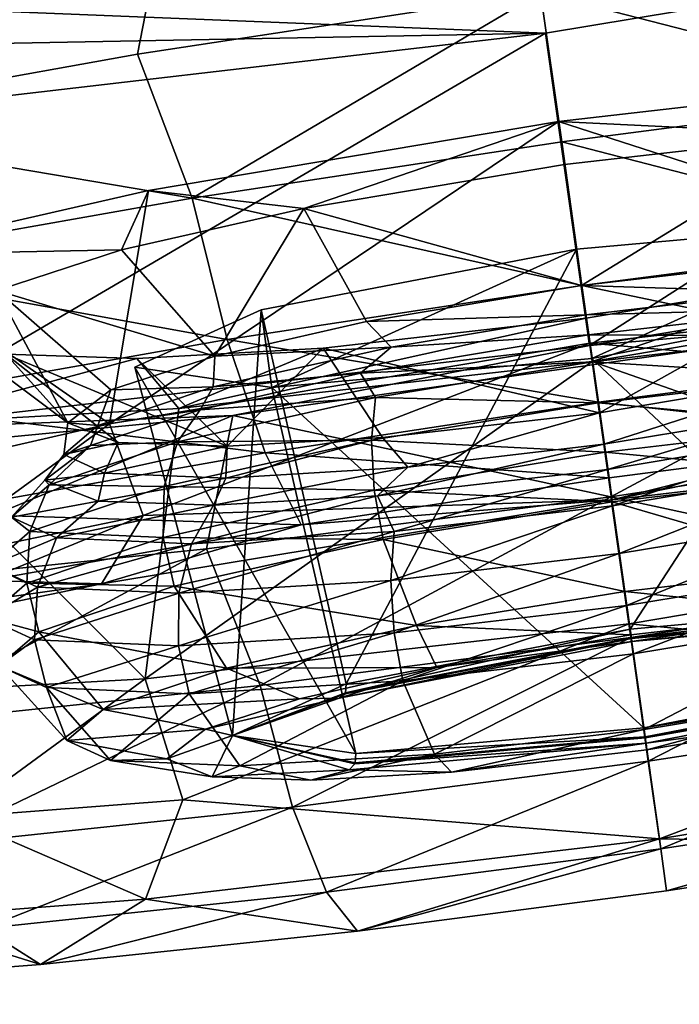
# Model space of a CAD drawing. Header units: metres. Extents: x 0 to 1651, y -1070 to 0.
# Tile 77 of 109: x 1033 to 1044, y -108 to -93. Entities that reach past the tile are written whole.
import ezdxf

# ---------------------------------------------------------------- set-up
doc = ezdxf.new("R2010")
doc.units = ezdxf.units.M

msp = doc.modelspace()

# ---------------------------------------------------------------- linework, layer by layer
at = {"layer": 'None'}
for points in [[(1060.271729, -53.377277, -3), (1013.476501, -117.099854, -406), (955.190979, -127.269501, -406)], [(1060.271729, -53.377277, -3), (955.190979, -127.269501, -406), (986.700134, -64.05751, -3)], [(1072.084839, -108.994781, -406), (1013.476501, -117.099854, -406), (1060.271729, -53.377277, -3)], [(987.410156, -66.582886), (1078.394653, -107.219131, -377.175201), (1060.802246, -55.93948)], [(1010.869019, -116.475372, -377.175201), (1078.394653, -107.219131, -377.175201), (987.410156, -66.582886)], [(1078.394653, -107.219131, -377.175201), (1010.869019, -116.475372, -377.175201), (1011.058777, -117.677444, -382.385681)], [(1078.561401, -108.429367, -382.385681), (1078.394653, -107.219131, -377.175201), (1011.058777, -117.677444, -382.385681)]]:
    msp.add_3dface(points, dxfattribs=at)
at = {"layer": 'None01'}
for points in [[(937.769287, -700.150574, -410), (1420.450195, -116.977798, -410), (1404.711548, -104.637085, -410)], [(1404.711548, -104.637085, -410), (1404.711548, -104.637085, -430), (937.769287, -700.150574, -410)], [(1404.711548, -104.637085, -430), (937.769287, -700.150574, -430), (937.769287, -700.150574, -410)], [(937.769287, -700.150574, -430), (1404.711548, -104.637085, -430), (1420.450195, -116.977798, -430)]]:
    msp.add_3dface(points, dxfattribs=at)
at = {"layer": 'None012311'}
for points in [[(1041.72229, -93.078186, -280.801971), (1013.702698, -91.950027, -239.804031), (1053.002441, -91.206924, -278.547638)], [(1042.415649, -97.992256, -280.192841), (1041.72229, -93.078186, -280.801971), (1053.002441, -91.206924, -278.547638)], [(1053.695923, -96.120987, -277.938477), (1042.415649, -97.992256, -280.192841), (1053.002441, -91.206924, -278.547638)], [(1025.161255, -93.249283, -222.28891), (1035.717407, -91.279549, -218.415939), (1030.130981, -92.655151, -223.153488)], [(1035.717407, -91.279549, -218.415939), (1025.161255, -93.249283, -222.28891), (1029.2323, -94.49852, -220.152176)], [(1035.306396, -93.411385, -218.296936), (1035.717407, -91.279549, -218.415939), (1029.2323, -94.49852, -220.152176)], [(1035.717407, -91.279549, -218.415939), (1035.306396, -93.411385, -218.296936), (1041.645386, -92.439316, -217.671402)], [(1048.005615, -91.619659, -218.299606), (1041.645386, -92.439316, -217.671402), (1047.806763, -94.029373, -218.481979)], [(1011.643555, -93.646935, -251.148911), (1013.702698, -91.950027, -239.804031), (1041.72229, -93.078186, -280.801971)], [(1041.645386, -92.439316, -217.671402), (1035.306396, -93.411385, -218.296936), (1036.164063, -95.672035, -218.479538)], [(1041.645386, -92.439316, -217.671402), (1036.164063, -95.672035, -218.479538), (1041.97644, -94.785622, -217.945389)], [(1047.806763, -94.029373, -218.481979), (1041.645386, -92.439316, -217.671402), (1041.97644, -94.785622, -217.945389)], [(1030.365601, -94.400749, -278.542877), (1011.643555, -93.646935, -251.148911), (1041.72229, -93.078186, -280.801971)], [(1031.059082, -99.314812, -277.933716), (1030.365601, -94.400749, -278.542877), (1041.72229, -93.078186, -280.801971)], [(1042.415649, -97.992256, -280.192841), (1031.059082, -99.314812, -277.933716), (1041.72229, -93.078186, -280.801971)], [(1035.306396, -93.411385, -218.296936), (1029.2323, -94.49852, -220.152176), (1036.164063, -95.672035, -218.479538)], [(1041.927734, -94.465767, -234.772858), (1048.423828, -93.725258, -236.194214), (1050.032227, -97.085892, -233.334976)], [(1048.423828, -93.725258, -236.194214), (1041.927734, -94.465767, -234.772858), (1046.154419, -94.672676, -241.253586)], [(1047.891846, -96.320099, -219.484787), (1047.806763, -94.029373, -218.481979), (1041.97644, -94.785622, -217.945389)], [(1042.42041, -97.953178, -231.66626), (1034.865112, -99.225815, -233.331772), (1041.927734, -94.465767, -234.772858)], [(1034.865112, -99.225815, -233.331772), (1035.479736, -95.551537, -236.191483), (1041.927734, -94.465767, -234.772858)], [(1041.927734, -94.465767, -234.772858), (1035.479736, -95.551537, -236.191483), (1037.920532, -95.834389, -241.251862)], [(1041.927734, -94.465767, -234.772858), (1037.920532, -95.834389, -241.251862), (1042.022339, -95.144539, -240.356216)], [(1042.42041, -97.953178, -231.66626), (1041.927734, -94.465767, -234.772858), (1050.032227, -97.085892, -233.334976)], [(1046.154419, -94.672676, -241.253586), (1041.927734, -94.465767, -234.772858), (1042.022339, -95.144539, -240.356216)], [(1036.164063, -95.672035, -218.479538), (1029.2323, -94.49852, -220.152176), (1030.238525, -96.720818, -220.194458)], [(1041.97644, -94.785622, -217.945389), (1036.164063, -95.672035, -218.479538), (1042.295044, -97.046036, -218.969696)], [(1042.295044, -97.046036, -218.969696), (1047.891846, -96.320099, -219.484787), (1041.97644, -94.785622, -217.945389)], [(1042.022339, -95.144539, -240.356216), (1042.290283, -97.046455, -241.854095), (1046.154419, -94.672676, -241.253586)], [(1042.290283, -97.046455, -241.854095), (1045.699585, -96.656746, -242.591354), (1046.154419, -94.672676, -241.253586)], [(1042.022339, -95.144539, -240.356216), (1037.920532, -95.834389, -241.251862), (1042.290283, -97.046455, -241.854095)], [(1035.479736, -95.551537, -236.191483), (1034.865112, -99.225815, -233.331772), (1031.049927, -96.564354, -239.319031)], [(1035.479736, -95.551537, -236.191483), (1031.049927, -96.564354, -239.319031), (1035.05542, -96.488617, -243.267883)], [(1035.479736, -95.551537, -236.191483), (1035.05542, -96.488617, -243.267883), (1037.920532, -95.834389, -241.251862)], [(1036.71582, -97.896935, -219.482437), (1036.164063, -95.672035, -218.479538), (1030.238525, -96.720818, -220.194458)], [(1036.164063, -95.672035, -218.479538), (1036.71582, -97.896935, -219.482437), (1042.295044, -97.046036, -218.969696)], [(1037.920532, -95.834389, -241.251862), (1035.05542, -96.488617, -243.267883), (1036.519775, -98.159729, -244.265793)], [(1038.906006, -97.615242, -242.58992), (1037.920532, -95.834389, -241.251862), (1036.519775, -98.159729, -244.265793)], [(1037.920532, -95.834389, -241.251862), (1038.906006, -97.615242, -242.58992), (1042.290283, -97.046455, -241.854095)], [(1043.052856, -102.453041, -243.071625), (1042.209595, -96.475739, -243.100067), (1047.23938, -96.023148, -245.174927)], [(1047.23938, -96.023148, -245.174927), (1042.209595, -96.475739, -243.100067), (1042.449463, -98.197281, -257.260925)], [(1047.23938, -96.023148, -245.174927), (1042.449463, -98.197281, -257.260925), (1047.409058, -97.240463, -255.188156)], [(1047.584106, -102.045319, -244.940796), (1043.052856, -102.453041, -243.071625), (1047.23938, -96.023148, -245.174927)], [(1053.695923, -96.120987, -277.938477), (1048.109497, -97.49659, -282.676025), (1042.415649, -97.992256, -280.192841)], [(1047.809082, -98.200974, -221.132736), (1047.891846, -96.320099, -219.484787), (1042.295044, -97.046036, -218.969696)], [(1031.049927, -96.564354, -239.319031), (1033.092773, -97.125778, -246.173691), (1035.05542, -96.488617, -243.267883)], [(1036.519775, -98.159729, -244.265793), (1035.05542, -96.488617, -243.267883), (1033.092773, -97.125778, -246.173691)], [(1038.584961, -103.315002, -244.938904), (1037.25, -97.432556, -245.172821), (1042.209595, -96.475739, -243.100067)], [(1042.209595, -96.475739, -243.100067), (1037.25, -97.432556, -245.172821), (1037.419556, -98.649872, -255.18605)], [(1042.209595, -96.475739, -243.100067), (1037.419556, -98.649872, -255.18605), (1042.449463, -98.197281, -257.260925)], [(1043.052856, -102.453041, -243.071625), (1038.584961, -103.315002, -244.938904), (1042.209595, -96.475739, -243.100067)], [(1034.865112, -99.225815, -233.331772), (1029.697144, -100.407791, -236.983688), (1031.049927, -96.564354, -239.319031)], [(1031.027588, -98.903687, -221.128647), (1036.71582, -97.896935, -219.482437), (1030.238525, -96.720818, -220.194458)], [(1045.699585, -96.656746, -242.591354), (1042.290283, -97.046455, -241.854095), (1045.439087, -97.148781, -242.252167)], [(1042.569458, -99.0495, -258.330505), (1042.359375, -97.562851, -260.248444), (1046.46106, -96.873009, -259.352783)], [(1042.453857, -98.241623, -265.831787), (1046.46106, -96.873009, -259.352783), (1042.359375, -97.562851, -260.248444)], [(1042.453857, -98.241623, -265.831787), (1048.901855, -97.155853, -264.413147), (1046.46106, -96.873009, -259.352783)], [(1045.953735, -98.480713, -257.594666), (1042.569458, -99.0495, -258.330505), (1046.46106, -96.873009, -259.352783)], [(1042.295044, -97.046036, -218.969696), (1036.71582, -97.896935, -219.482437), (1042.553833, -98.882614, -220.649078)], [(1042.290283, -97.046455, -241.854095), (1038.906006, -97.615242, -242.58992), (1042.355957, -97.510941, -241.66394)], [(1042.290283, -97.046455, -241.854095), (1042.355957, -97.510941, -241.66394), (1045.439087, -97.148781, -242.252167)], [(1042.553833, -98.882614, -220.649078), (1047.809082, -98.200974, -221.132736), (1042.295044, -97.046036, -218.969696)], [(1042.42041, -97.953178, -231.66626), (1050.032227, -97.085892, -233.334976), (1049.921631, -98.615822, -231.229523)], [(1032.268311, -97.753662, -250.300232), (1034.211304, -99.207542, -250.090561), (1033.092773, -97.125778, -246.173691)], [(1034.211304, -99.207542, -250.090561), (1034.888428, -98.689941, -246.685867), (1033.092773, -97.125778, -246.173691)], [(1033.092773, -97.125778, -246.173691), (1034.888428, -98.689941, -246.685867), (1036.519775, -98.159729, -244.265793)], [(1045.439087, -97.148781, -242.252167), (1042.355957, -97.510941, -241.66394), (1046.013428, -97.410812, -242.050858)], [(1047.409058, -97.240463, -255.188156), (1042.449463, -98.197281, -257.260925), (1047.736938, -103.141953, -253.961334)], [(1048.901855, -97.155853, -264.413147), (1042.453857, -98.241623, -265.831787), (1050.591187, -101.096977, -266.328857)], [(1042.355957, -97.510941, -241.66394), (1042.400146, -97.823708, -241.268417), (1046.013428, -97.410812, -242.050858)], [(1046.013428, -97.410812, -242.050858), (1042.400146, -97.823708, -241.268417), (1045.893433, -97.845314, -241.263031)], [(1036.797607, -104.126282, -249.448776), (1035.265869, -98.333115, -250.179001), (1037.25, -97.432556, -245.172821)], [(1037.25, -97.432556, -245.172821), (1035.265869, -98.333115, -250.179001), (1037.419556, -98.649872, -255.18605)], [(1035.957764, -98.982132, -264.410431), (1042.359375, -97.562851, -260.248444), (1038.227173, -98.034721, -259.351044)], [(1035.957764, -98.982132, -264.410431), (1042.453857, -98.241623, -265.831787), (1042.359375, -97.562851, -260.248444)], [(1038.584961, -103.315002, -244.938904), (1036.797607, -104.126282, -249.448776), (1037.25, -97.432556, -245.172821)], [(1048.109497, -97.49659, -282.676025), (1036.80603, -99.091393, -282.673645), (1042.415649, -97.992256, -280.192841)], [(1048.109497, -97.49659, -282.676025), (1042.750854, -100.371674, -282.92041), (1036.80603, -99.091393, -282.673645)], [(1042.359375, -97.562851, -260.248444), (1042.569458, -99.0495, -258.330505), (1038.227173, -98.034721, -259.351044)], [(1038.906006, -97.615242, -242.58992), (1039.292725, -98.015976, -242.25087), (1042.355957, -97.510941, -241.66394)], [(1042.355957, -97.510941, -241.66394), (1039.292725, -98.015976, -242.25087), (1042.400146, -97.823708, -241.268417)], [(1048.109497, -97.49659, -282.676025), (1049.089844, -99.399597, -282.294861), (1042.750854, -100.371674, -282.92041)], [(1038.906006, -97.615242, -242.58992), (1036.519775, -98.159729, -244.265793), (1039.292725, -98.015976, -242.25087)], [(1034.211304, -99.207542, -250.090561), (1032.268311, -97.753662, -250.300232), (1033.232666, -98.129158, -254.427155)], [(1042.400146, -97.823708, -241.268417), (1038.813354, -98.426666, -242.049332), (1042.460205, -98.248596, -240.608002)], [(1039.292725, -98.015976, -242.25087), (1038.813354, -98.426666, -242.049332), (1042.400146, -97.823708, -241.268417)], [(1042.400146, -97.823708, -241.268417), (1042.460205, -98.248596, -240.608002), (1045.893433, -97.845314, -241.263031)], [(1045.893433, -97.845314, -241.263031), (1042.460205, -98.248596, -240.608002), (1046.1427, -98.472099, -240.777466)], [(1037.315063, -99.681572, -221.130524), (1036.71582, -97.896935, -219.482437), (1031.027588, -98.903687, -221.128647)], [(1042.415649, -97.992256, -280.192841), (1036.80603, -99.091393, -282.673645), (1031.059082, -99.314812, -277.933716)], [(1034.865112, -99.225815, -233.331772), (1042.42041, -97.953178, -231.66626), (1035.395508, -100.665298, -231.226471)], [(1036.717163, -99.576096, -255.916367), (1035.293701, -98.198624, -257.333801), (1038.227173, -98.034721, -259.351044)], [(1035.293701, -98.198624, -257.333801), (1035.957764, -98.982132, -264.410431), (1038.227173, -98.034721, -259.351044)], [(1035.395508, -100.665298, -231.226471), (1042.42041, -97.953178, -231.66626), (1042.768921, -100.417458, -227.526749)], [(1036.519775, -98.159729, -244.265793), (1036.493896, -98.641869, -244.113861), (1039.292725, -98.015976, -242.25087)], [(1039.292725, -98.015976, -242.25087), (1036.493896, -98.641869, -244.113861), (1038.813354, -98.426666, -242.049332)], [(1036.71582, -97.896935, -219.482437), (1037.315063, -99.681572, -221.130524), (1042.553833, -98.882614, -220.649078)], [(1038.227173, -98.034721, -259.351044), (1039.160278, -99.439209, -257.593231), (1036.717163, -99.576096, -255.916367)], [(1042.569458, -99.0495, -258.330505), (1039.160278, -99.439209, -257.593231), (1038.227173, -98.034721, -259.351044)], [(1042.42041, -97.953178, -231.66626), (1049.921631, -98.615822, -231.229523), (1042.768921, -100.417458, -227.526749)], [(1033.232666, -98.129158, -254.427155), (1031.421997, -99.234291, -261.281006), (1035.293701, -98.198624, -257.333801)], [(1035.003784, -99.517799, -253.495575), (1033.232666, -98.129158, -254.427155), (1036.717163, -99.576096, -255.916367)], [(1033.232666, -98.129158, -254.427155), (1035.293701, -98.198624, -257.333801), (1036.717163, -99.576096, -255.916367)], [(1035.003784, -99.517799, -253.495575), (1034.211304, -99.207542, -250.090561), (1033.232666, -98.129158, -254.427155)], [(1036.519775, -98.159729, -244.265793), (1034.888428, -98.689941, -246.685867), (1036.493896, -98.641869, -244.113861)], [(1031.421997, -99.234291, -261.281006), (1035.957764, -98.982132, -264.410431), (1035.293701, -98.198624, -257.333801)], [(1037.419556, -98.649872, -255.18605), (1035.265869, -98.333115, -250.179001), (1038.737793, -104.411636, -253.959442)], [(1035.265869, -98.333115, -250.179001), (1036.797607, -104.126282, -249.448776), (1038.737793, -104.411636, -253.959442)], [(1043.035889, -102.369614, -267.994385), (1042.453857, -98.241623, -265.831787), (1035.424072, -103.236893, -266.325653)], [(1042.453857, -98.241623, -265.831787), (1035.957764, -98.982132, -264.410431), (1035.424072, -103.236893, -266.325653)], [(1042.449463, -98.197281, -257.260925), (1037.419556, -98.649872, -255.18605), (1043.269043, -104.003914, -255.828598)], [(1038.813354, -98.426666, -242.049332), (1039.049194, -98.810966, -241.261581), (1042.460205, -98.248596, -240.608002)], [(1042.460205, -98.248596, -240.608002), (1039.049194, -98.810966, -241.261581), (1042.551392, -98.893959, -240.09227)], [(1042.449463, -98.197281, -257.260925), (1043.269043, -104.003914, -255.828598), (1047.736938, -103.141953, -253.961334)], [(1042.453857, -98.241623, -265.831787), (1043.035889, -102.369614, -267.994385), (1050.591187, -101.096977, -266.328857)], [(1042.460205, -98.248596, -240.608002), (1042.551392, -98.893959, -240.09227), (1046.1427, -98.472099, -240.777466)], [(1047.581177, -99.442909, -223.156448), (1047.809082, -98.200974, -221.132736), (1042.553833, -98.882614, -220.649078)], [(1038.813354, -98.426666, -242.049332), (1036.29187, -99.002129, -243.821228), (1039.049194, -98.810966, -241.261581)], [(1036.493896, -98.641869, -244.113861), (1036.29187, -99.002129, -243.821228), (1038.813354, -98.426666, -242.049332)], [(1046.1427, -98.472099, -240.777466), (1042.551392, -98.893959, -240.09227), (1046.316772, -99.241669, -240.516174)], [(1042.639526, -99.545746, -258.401581), (1042.569458, -99.0495, -258.330505), (1045.953735, -98.480713, -257.594666)], [(1045.702759, -99.040718, -257.814636), (1042.639526, -99.545746, -258.401581), (1045.953735, -98.480713, -257.594666)], [(1034.888428, -98.689941, -246.685867), (1034.682739, -99.249092, -246.950592), (1036.493896, -98.641869, -244.113861)], [(1036.493896, -98.641869, -244.113861), (1034.682739, -99.249092, -246.950592), (1036.29187, -99.002129, -243.821228)], [(1037.419556, -98.649872, -255.18605), (1038.737793, -104.411636, -253.959442), (1043.269043, -104.003914, -255.828598)], [(1042.768921, -100.417458, -227.526749), (1049.921631, -98.615822, -231.229523), (1050.852295, -99.467941, -229.068985)], [(1034.888428, -98.689941, -246.685867), (1034.211304, -99.207542, -250.090561), (1034.682739, -99.249092, -246.950592)], [(1036.29187, -99.002129, -243.821228), (1035.932617, -99.507927, -243.33609), (1039.049194, -98.810966, -241.261581)], [(1039.049194, -98.810966, -241.261581), (1035.932617, -99.507927, -243.33609), (1038.983154, -99.482239, -240.775955)], [(1039.049194, -98.810966, -241.261581), (1038.983154, -99.482239, -240.775955), (1042.551392, -98.893959, -240.09227)], [(1031.973999, -100.626884, -222.676254), (1037.315063, -99.681572, -221.130524), (1031.027588, -98.903687, -221.128647)], [(1042.553833, -98.882614, -220.649078), (1037.315063, -99.681572, -221.130524), (1042.721436, -100.07325, -222.709198)], [(1042.551392, -98.893959, -240.09227), (1038.983154, -99.482239, -240.775955), (1042.661011, -99.671082, -239.81871)], [(1042.551392, -98.893959, -240.09227), (1042.661011, -99.671082, -239.81871), (1046.316772, -99.241669, -240.516174)], [(1042.721436, -100.07325, -222.709198), (1047.581177, -99.442909, -223.156448), (1042.553833, -98.882614, -220.649078)], [(1036.80603, -99.091393, -282.673645), (1026.118652, -100.118904, -278.796204), (1031.059082, -99.314812, -277.933716)], [(1036.80603, -99.091393, -282.673645), (1030.25354, -101.827065, -280.434387), (1026.118652, -100.118904, -278.796204)], [(1036.80603, -99.091393, -282.673645), (1036.390625, -101.19133, -282.292206), (1030.25354, -101.827065, -280.434387)], [(1035.424072, -103.236893, -266.325653), (1035.957764, -98.982132, -264.410431), (1031.421997, -99.234291, -261.281006)], [(1036.29187, -99.002129, -243.821228), (1034.567017, -99.562531, -246.378433), (1035.932617, -99.507927, -243.33609)], [(1034.682739, -99.249092, -246.950592), (1034.567017, -99.562531, -246.378433), (1036.29187, -99.002129, -243.821228)], [(1042.750854, -100.371674, -282.92041), (1036.390625, -101.19133, -282.292206), (1036.80603, -99.091393, -282.673645)], [(1039.556274, -99.907913, -257.813324), (1039.160278, -99.439209, -257.593231), (1042.569458, -99.0495, -258.330505)], [(1042.639526, -99.545746, -258.401581), (1039.556274, -99.907913, -257.813324), (1042.569458, -99.0495, -258.330505)], [(1042.695557, -99.943962, -258.708954), (1042.639526, -99.545746, -258.401581), (1045.702759, -99.040718, -257.814636)], [(1046.282349, -99.341011, -257.92804), (1042.695557, -99.943962, -258.708954), (1045.702759, -99.040718, -257.814636)], [(1029.697144, -100.407791, -236.983688), (1034.865112, -99.225815, -233.331772), (1031.892456, -101.387054, -233.06102)], [(1031.421997, -99.234291, -261.281006), (1030.132324, -103.530685, -262.671539), (1035.424072, -103.236893, -266.325653)], [(1031.892456, -101.387054, -233.06102), (1034.865112, -99.225815, -233.331772), (1035.395508, -100.665298, -231.226471)], [(1034.211304, -99.207542, -250.090561), (1034.148804, -99.706291, -250.030991), (1034.682739, -99.249092, -246.950592)], [(1034.148804, -99.706291, -250.030991), (1034.211304, -99.207542, -250.090561), (1035.003784, -99.517799, -253.495575)], [(1034.682739, -99.249092, -246.950592), (1034.148804, -99.706291, -250.030991), (1034.567017, -99.562531, -246.378433)], [(1046.316772, -99.241669, -240.516174), (1042.661011, -99.671082, -239.81871), (1046.394653, -100.025261, -240.501984)], [(1042.776001, -100.514427, -259.245972), (1042.695557, -99.943962, -258.708954), (1046.282349, -99.341011, -257.92804)], [(1048.875244, -101.696266, -281.547333), (1042.750854, -100.371674, -282.92041), (1049.089844, -99.399597, -282.294861)], [(1046.187012, -99.952057, -258.592407), (1042.776001, -100.514427, -259.245972), (1046.282349, -99.341011, -257.92804)], [(1034.567017, -99.562531, -246.378433), (1033.848267, -100.111252, -249.986847), (1033.915894, -100.18409, -246.494904)], [(1034.148804, -99.706291, -250.030991), (1033.848267, -100.111252, -249.986847), (1034.567017, -99.562531, -246.378433)], [(1034.567017, -99.562531, -246.378433), (1033.915894, -100.18409, -246.494904), (1035.932617, -99.507927, -243.33609)], [(1035.932617, -99.507927, -243.33609), (1033.915894, -100.18409, -246.494904), (1035.723022, -100.211296, -242.946014)], [(1034.787109, -99.998093, -253.111633), (1034.148804, -99.706291, -250.030991), (1035.003784, -99.517799, -253.495575)], [(1034.787109, -99.998093, -253.111633), (1035.003784, -99.517799, -253.495575), (1036.717163, -99.576096, -255.916367)], [(1036.694336, -100.080696, -255.949158), (1034.787109, -99.998093, -253.111633), (1036.717163, -99.576096, -255.916367)], [(1035.932617, -99.507927, -243.33609), (1035.723022, -100.211296, -242.946014), (1038.983154, -99.482239, -240.775955)], [(1038.983154, -99.482239, -240.775955), (1035.723022, -100.211296, -242.946014), (1039.029053, -100.26989, -240.514633)], [(1039.556274, -99.907913, -257.813324), (1036.694336, -100.080696, -255.949158), (1039.160278, -99.439209, -257.593231)], [(1036.694336, -100.080696, -255.949158), (1036.717163, -99.576096, -255.916367), (1039.160278, -99.439209, -257.593231)], [(1038.983154, -99.482239, -240.775955), (1039.029053, -100.26989, -240.514633), (1042.661011, -99.671082, -239.81871)], [(1042.695557, -99.943962, -258.708954), (1039.082397, -100.356857, -257.926514), (1042.639526, -99.545746, -258.401581)], [(1039.082397, -100.356857, -257.926514), (1039.556274, -99.907913, -257.813324), (1042.639526, -99.545746, -258.401581)], [(1042.721436, -100.07325, -222.709198), (1042.768921, -100.417458, -227.526749), (1047.581177, -99.442909, -223.156448)], [(1042.768921, -100.417458, -227.526749), (1050.852295, -99.467941, -229.068985), (1047.581177, -99.442909, -223.156448)], [(1037.876831, -100.812096, -223.154404), (1037.315063, -99.681572, -221.130524), (1031.973999, -100.626884, -222.676254)], [(1033.848267, -100.111252, -249.986847), (1034.148804, -99.706291, -250.030991), (1034.787109, -99.998093, -253.111633)], [(1037.315063, -99.681572, -221.130524), (1037.876831, -100.812096, -223.154404), (1042.721436, -100.07325, -222.709198)], [(1042.661011, -99.671082, -239.81871), (1039.029053, -100.26989, -240.514633), (1042.771118, -100.450897, -239.810654)], [(1042.661011, -99.671082, -239.81871), (1042.771118, -100.450897, -239.810654), (1046.394653, -100.025261, -240.501984)], [(1034.689209, -100.439926, -253.595596), (1033.848267, -100.111252, -249.986847), (1034.787109, -99.998093, -253.111633)], [(1034.689209, -100.439926, -253.595596), (1034.787109, -99.998093, -253.111633), (1036.694336, -100.080696, -255.949158)], [(1039.082397, -100.356857, -257.926514), (1036.500854, -100.501373, -256.153534), (1039.556274, -99.907913, -257.813324)], [(1036.500854, -100.501373, -256.153534), (1036.694336, -100.080696, -255.949158), (1039.556274, -99.907913, -257.813324)], [(1039.342773, -100.917709, -258.590942), (1039.082397, -100.356857, -257.926514), (1042.695557, -99.943962, -258.708954)], [(1042.776001, -100.514427, -259.245972), (1039.342773, -100.917709, -258.590942), (1042.695557, -99.943962, -258.708954)], [(1046.394653, -100.025261, -240.501984), (1042.771118, -100.450897, -239.810654), (1046.265625, -101.471718, -241.167389)], [(1042.881714, -101.26416, -259.588776), (1042.776001, -100.514427, -259.245972), (1046.187012, -99.952057, -258.592407)], [(1046.449829, -100.675888, -258.90509), (1042.881714, -101.26416, -259.588776), (1046.187012, -99.952057, -258.592407)], [(1033.848267, -100.111252, -249.986847), (1033.321655, -100.692467, -249.92511), (1033.915894, -100.18409, -246.494904)], [(1033.321655, -100.692467, -249.92511), (1033.848267, -100.111252, -249.986847), (1034.689209, -100.439926, -253.595596)], [(1033.915894, -100.18409, -246.494904), (1033.321655, -100.692467, -249.92511), (1033.613403, -100.91861, -246.250336)], [(1033.915894, -100.18409, -246.494904), (1033.613403, -100.91861, -246.250336), (1035.723022, -100.211296, -242.946014)], [(1036.500854, -100.501373, -256.153534), (1034.689209, -100.439926, -253.595596), (1036.694336, -100.080696, -255.949158)], [(1042.721436, -100.07325, -222.709198), (1037.876831, -100.812096, -223.154404), (1042.768921, -100.417458, -227.526749)], [(1035.723022, -100.211296, -242.946014), (1033.613403, -100.91861, -246.250336), (1035.710449, -101.012016, -242.723572)], [(1035.723022, -100.211296, -242.946014), (1035.710449, -101.012016, -242.723572), (1039.029053, -100.26989, -240.514633)], [(1039.029053, -100.26989, -240.514633), (1035.710449, -101.012016, -242.723572), (1039.171021, -101.044441, -240.500458)], [(1039.342773, -100.917709, -258.590942), (1036.155884, -101.110107, -256.515137), (1039.082397, -100.356857, -257.926514)], [(1036.155884, -101.110107, -256.515137), (1036.500854, -100.501373, -256.153534), (1039.082397, -100.356857, -257.926514)], [(1039.029053, -100.26989, -240.514633), (1039.171021, -101.044441, -240.500458), (1042.771118, -100.450897, -239.810654)], [(1034.032104, -101.018127, -253.355438), (1033.321655, -100.692467, -249.92511), (1034.689209, -100.439926, -253.595596)], [(1034.032104, -101.018127, -253.355438), (1034.689209, -100.439926, -253.595596), (1036.500854, -100.501373, -256.153534)], [(1036.155884, -101.110107, -256.515137), (1034.032104, -101.018127, -253.355438), (1036.500854, -100.501373, -256.153534)], [(1037.876831, -100.812096, -223.154404), (1034.737793, -101.741531, -229.065582), (1042.768921, -100.417458, -227.526749)], [(1042.768921, -100.417458, -227.526749), (1034.737793, -101.741531, -229.065582), (1035.395508, -100.665298, -231.226471)], [(1036.390625, -101.19133, -282.292206), (1042.750854, -100.371674, -282.92041), (1037.232544, -103.338928, -281.544891)], [(1037.232544, -103.338928, -281.544891), (1042.750854, -100.371674, -282.92041), (1043.062988, -102.58268, -282.081482)], [(1042.771118, -100.450897, -239.810654), (1039.171021, -101.044441, -240.500458), (1042.969604, -101.858879, -240.538544)], [(1042.881714, -101.26416, -259.588776), (1039.290283, -101.68602, -258.903595), (1042.776001, -100.514427, -259.245972)], [(1039.290283, -101.68602, -258.903595), (1039.342773, -100.917709, -258.590942), (1042.776001, -100.514427, -259.245972)], [(1042.750854, -100.371674, -282.92041), (1048.875244, -101.696266, -281.547333), (1043.062988, -102.58268, -282.081482)], [(1042.771118, -100.450897, -239.810654), (1042.969604, -101.858879, -240.538544), (1046.265625, -101.471718, -241.167389)], [(1034.737793, -101.741531, -229.065582), (1030.851685, -102.542213, -231.100739), (1035.395508, -100.665298, -231.226471)], [(1035.395508, -100.665298, -231.226471), (1030.851685, -102.542213, -231.100739), (1031.892456, -101.387054, -233.06102)], [(1032.937744, -101.686272, -224.583832), (1037.876831, -100.812096, -223.154404), (1031.973999, -100.626884, -222.676254)], [(1034.737793, -101.741531, -229.065582), (1037.876831, -100.812096, -223.154404), (1032.937744, -101.686272, -224.583832)], [(1033.321655, -100.692467, -249.92511), (1032.991455, -101.451172, -249.83847), (1033.613403, -100.91861, -246.250336)], [(1032.991455, -101.451172, -249.83847), (1033.321655, -100.692467, -249.92511), (1034.032104, -101.018127, -253.355438)], [(1042.997314, -102.083733, -259.664398), (1042.881714, -101.26416, -259.588776), (1046.449829, -100.675888, -258.90509)], [(1046.629395, -101.484924, -258.968475), (1042.997314, -102.083733, -259.664398), (1046.449829, -100.675888, -258.90509)], [(1033.613403, -100.91861, -246.250336), (1032.991455, -101.451172, -249.83847), (1033.56311, -101.731987, -246.087067)], [(1033.613403, -100.91861, -246.250336), (1033.56311, -101.731987, -246.087067), (1035.710449, -101.012016, -242.723572)], [(1039.290283, -101.68602, -258.903595), (1035.956665, -101.887283, -256.732117), (1039.342773, -100.917709, -258.590942)], [(1035.956665, -101.887283, -256.732117), (1036.155884, -101.110107, -256.515137), (1039.342773, -100.917709, -258.590942)], [(1033.734985, -101.791061, -253.426895), (1032.991455, -101.451172, -249.83847), (1034.032104, -101.018127, -253.355438)], [(1035.710449, -101.012016, -242.723572), (1033.56311, -101.731987, -246.087067), (1035.881592, -101.780029, -242.689957)], [(1033.734985, -101.791061, -253.426895), (1034.032104, -101.018127, -253.355438), (1036.155884, -101.110107, -256.515137)], [(1035.956665, -101.887283, -256.732117), (1033.734985, -101.791061, -253.426895), (1036.155884, -101.110107, -256.515137)], [(1035.710449, -101.012016, -242.723572), (1035.881592, -101.780029, -242.689957), (1039.171021, -101.044441, -240.500458)], [(1039.171021, -101.044441, -240.500458), (1035.881592, -101.780029, -242.689957), (1039.694946, -102.398773, -241.166)], [(1039.171021, -101.044441, -240.500458), (1039.694946, -102.398773, -241.166), (1042.969604, -101.858879, -240.538544)], [(1050.591187, -101.096977, -266.328857), (1043.035889, -102.369614, -267.994385), (1050.544678, -103.087128, -268.009033)], [(1030.25354, -101.827065, -280.434387), (1036.390625, -101.19133, -282.292206), (1031.248779, -103.970436, -279.827454)], [(1031.248779, -103.970436, -279.827454), (1036.390625, -101.19133, -282.292206), (1037.232544, -103.338928, -281.544891)], [(1039.341675, -102.513153, -258.966949), (1039.290283, -101.68602, -258.903595), (1042.881714, -101.26416, -259.588776)], [(1042.997314, -102.083733, -259.664398), (1039.341675, -102.513153, -258.966949), (1042.881714, -101.26416, -259.588776)], [(1032.991455, -101.451172, -249.83847), (1032.929932, -102.274963, -249.739365), (1033.56311, -101.731987, -246.087067)], [(1032.929932, -102.274963, -249.739365), (1032.991455, -101.451172, -249.83847), (1033.734985, -101.791061, -253.426895)], [(1046.265625, -101.471718, -241.167389), (1042.969604, -101.858879, -240.538544), (1046.139038, -102.191566, -242.641617)], [(1043.10437, -102.842323, -259.48175), (1042.997314, -102.083733, -259.664398), (1046.629395, -101.484924, -258.968475)], [(1046.704468, -102.248779, -258.791962), (1043.10437, -102.842323, -259.48175), (1046.629395, -101.484924, -258.968475)], [(1028.203491, -102.661682, -227.06311), (1034.737793, -101.741531, -229.065582), (1032.937744, -101.686272, -224.583832)], [(1030.851685, -102.542213, -231.100739), (1034.737793, -101.741531, -229.065582), (1028.203491, -102.661682, -227.06311)], [(1033.56311, -101.731987, -246.087067), (1032.929932, -102.274963, -249.739365), (1033.753174, -102.493675, -246.023865)], [(1033.56311, -101.731987, -246.087067), (1033.753174, -102.493675, -246.023865), (1035.881592, -101.780029, -242.689957)], [(1039.341675, -102.513153, -258.966949), (1035.948242, -102.718018, -256.756592), (1039.290283, -101.68602, -258.903595)], [(1035.948242, -102.718018, -256.756592), (1035.956665, -101.887283, -256.732117), (1039.290283, -101.68602, -258.903595)], [(1043.062988, -102.58268, -282.081482), (1048.875244, -101.696266, -281.547333), (1043.338135, -104.530632, -280.535492)], [(1048.875244, -101.696266, -281.547333), (1048.91748, -103.679733, -280.022766), (1043.338135, -104.530632, -280.535492)], [(1033.686768, -102.620071, -253.392166), (1032.929932, -102.274963, -249.739365), (1033.734985, -101.791061, -253.426895)], [(1033.686768, -102.620071, -253.392166), (1033.734985, -101.791061, -253.426895), (1035.956665, -101.887283, -256.732117)], [(1035.948242, -102.718018, -256.756592), (1033.686768, -102.620071, -253.392166), (1035.956665, -101.887283, -256.732117)], [(1035.881592, -101.780029, -242.689957), (1033.753174, -102.493675, -246.023865), (1036.702881, -103.067871, -243.157593)], [(1035.881592, -101.780029, -242.689957), (1036.702881, -103.067871, -243.157593), (1039.694946, -102.398773, -241.166)], [(1042.969604, -101.858879, -240.538544), (1039.694946, -102.398773, -241.166), (1043.065796, -102.543083, -241.97876)], [(1042.969604, -101.858879, -240.538544), (1043.065796, -102.543083, -241.97876), (1046.139038, -102.191566, -242.641617)], [(1047.584106, -102.045319, -244.940796), (1043.071899, -102.588028, -243.016129), (1043.052856, -102.453041, -243.071625)], [(1047.630249, -102.177864, -244.896484), (1043.071899, -102.588028, -243.016129), (1047.584106, -102.045319, -244.940796)], [(1039.480835, -103.26796, -258.790436), (1039.341675, -102.513153, -258.966949), (1042.997314, -102.083733, -259.664398)], [(1043.10437, -102.842323, -259.48175), (1039.480835, -103.26796, -258.790436), (1042.997314, -102.083733, -259.664398)], [(1046.139038, -102.191566, -242.641617), (1043.065796, -102.543083, -241.97876), (1043.080566, -102.648666, -242.84726)], [(1043.07373, -102.600739, -243.003799), (1043.071899, -102.588028, -243.016129), (1047.630249, -102.177864, -244.896484)], [(1047.639648, -102.189896, -244.887268), (1043.07373, -102.600739, -243.003799), (1047.630249, -102.177864, -244.896484)], [(1043.080566, -102.648666, -242.84726), (1043.07373, -102.600739, -243.003799), (1047.639648, -102.189896, -244.887268)], [(1047.751831, -102.22834, -244.7742), (1043.080566, -102.648666, -242.84726), (1047.639648, -102.189896, -244.887268)], [(1047.751831, -102.22834, -244.7742), (1046.139038, -102.191566, -242.641617), (1043.080566, -102.648666, -242.84726)], [(1032.929932, -102.274963, -249.739365), (1033.125488, -103.031013, -249.644135), (1033.753174, -102.493675, -246.023865)], [(1033.125488, -103.031013, -249.644135), (1032.929932, -102.274963, -249.739365), (1033.686768, -102.620071, -253.392166)], [(1043.035889, -102.369614, -267.994385), (1035.424072, -103.236893, -266.325653), (1036.018677, -105.136604, -268.005951)], [(1043.512451, -105.752251, -271.409088), (1043.035889, -102.369614, -267.994385), (1036.018677, -105.136604, -268.005951)], [(1043.035889, -102.369614, -267.994385), (1043.512451, -105.752251, -271.409088), (1050.544678, -103.087128, -268.009033)], [(1043.272705, -104.034149, -258.43161), (1043.10437, -102.842323, -259.48175), (1046.704468, -102.248779, -258.791962)], [(1046.547485, -103.494255, -257.804138), (1043.272705, -104.034149, -258.43161), (1046.704468, -102.248779, -258.791962)], [(1033.753174, -102.493675, -246.023865), (1033.125488, -103.031013, -249.644135), (1034.766724, -103.71701, -246.190155)], [(1033.753174, -102.493675, -246.023865), (1034.766724, -103.71701, -246.190155), (1036.702881, -103.067871, -243.157593)], [(1036.11731, -103.471024, -256.599518), (1035.948242, -102.718018, -256.756592), (1039.341675, -102.513153, -258.966949)], [(1039.480835, -103.26796, -258.790436), (1036.11731, -103.471024, -256.599518), (1039.341675, -102.513153, -258.966949)], [(1039.694946, -102.398773, -241.166), (1036.702881, -103.067871, -243.157593), (1040.015015, -103.055603, -242.640335)], [(1043.071899, -102.588028, -243.016129), (1038.577271, -103.455154, -244.894577), (1043.052856, -102.453041, -243.071625)], [(1043.052856, -102.453041, -243.071625), (1038.577271, -103.455154, -244.894577), (1038.584961, -103.315002, -244.938904)], [(1039.694946, -102.398773, -241.166), (1040.015015, -103.055603, -242.640335), (1043.065796, -102.543083, -241.97876)], [(1033.875854, -103.373947, -253.264694), (1033.125488, -103.031013, -249.644135), (1033.686768, -102.620071, -253.392166)], [(1033.875854, -103.373947, -253.264694), (1033.686768, -102.620071, -253.392166), (1035.948242, -102.718018, -256.756592)], [(1037.741333, -105.256569, -280.020416), (1037.232544, -103.338928, -281.544891), (1043.062988, -102.58268, -282.081482)], [(1043.338135, -104.530632, -280.535492), (1037.741333, -105.256569, -280.020416), (1043.062988, -102.58268, -282.081482)], [(1043.080566, -102.648666, -242.84726), (1038.474487, -103.53727, -244.772247), (1043.07373, -102.600739, -243.003799)], [(1038.474487, -103.53727, -244.772247), (1038.571655, -103.469292, -244.885361), (1043.07373, -102.600739, -243.003799)], [(1043.080566, -102.648666, -242.84726), (1040.015015, -103.055603, -242.640335), (1038.474487, -103.53727, -244.772247)], [(1043.07373, -102.600739, -243.003799), (1038.571655, -103.469292, -244.885361), (1043.071899, -102.588028, -243.016129)], [(1038.571655, -103.469292, -244.885361), (1038.577271, -103.455154, -244.894577), (1043.071899, -102.588028, -243.016129)], [(1043.080566, -102.648666, -242.84726), (1043.065796, -102.543083, -241.97876), (1040.015015, -103.055603, -242.640335)], [(1036.11731, -103.471024, -256.599518), (1033.875854, -103.373947, -253.264694), (1035.948242, -102.718018, -256.756592)], [(1039.976807, -104.42131, -257.802765), (1039.480835, -103.26796, -258.790436), (1043.10437, -102.842323, -259.48175)], [(1043.272705, -104.034149, -258.43161), (1039.976807, -104.42131, -257.802765), (1043.10437, -102.842323, -259.48175)], [(1033.125488, -103.031013, -249.644135), (1034.195923, -104.20578, -249.483185), (1034.766724, -103.71701, -246.190155)], [(1034.195923, -104.20578, -249.483185), (1033.125488, -103.031013, -249.644135), (1033.875854, -103.373947, -253.264694)], [(1036.702881, -103.067871, -243.157593), (1034.766724, -103.71701, -246.190155), (1037.85144, -103.549049, -244.15799)], [(1036.702881, -103.067871, -243.157593), (1037.85144, -103.549049, -244.15799), (1040.015015, -103.055603, -242.640335)], [(1040.015015, -103.055603, -242.640335), (1037.85144, -103.549049, -244.15799), (1038.474487, -103.53727, -244.772247)], [(1047.736938, -103.141953, -253.961334), (1043.269043, -104.003914, -255.828598), (1047.784058, -103.281067, -253.971039)], [(1050.544678, -103.087128, -268.009033), (1043.512451, -105.752251, -271.409088), (1051.543579, -104.428177, -269.87027)], [(1035.424072, -103.236893, -266.325653), (1030.132324, -103.530685, -262.671539), (1032.453369, -105.412125, -266.169922)], [(1036.018677, -105.136604, -268.005951), (1035.424072, -103.236893, -266.325653), (1032.453369, -105.412125, -266.169922)], [(1036.917236, -104.606018, -255.809891), (1036.11731, -103.471024, -256.599518), (1039.480835, -103.26796, -258.790436)], [(1039.976807, -104.42131, -257.802765), (1036.917236, -104.606018, -255.809891), (1039.480835, -103.26796, -258.790436)], [(1043.269043, -104.003914, -255.828598), (1043.289429, -104.148186, -255.849487), (1047.784058, -103.281067, -253.971039)], [(1047.784058, -103.281067, -253.971039), (1043.289429, -104.148186, -255.849487), (1047.793579, -103.294914, -253.976791)], [(1043.289429, -104.148186, -255.849487), (1043.291504, -104.163467, -255.858337), (1047.793579, -103.294914, -253.976791)], [(1047.793579, -103.294914, -253.976791), (1043.291504, -104.163467, -255.858337), (1047.909302, -103.358871, -254.073547)], [(1031.997437, -105.86277, -278.371796), (1031.248779, -103.970436, -279.827454), (1037.232544, -103.338928, -281.544891)], [(1037.232544, -103.338928, -281.544891), (1037.741333, -105.256569, -280.020416), (1031.997437, -105.86277, -278.371796)], [(1034.878296, -104.517715, -252.776489), (1033.875854, -103.373947, -253.264694), (1036.11731, -103.471024, -256.599518)], [(1034.878296, -104.517715, -252.776489), (1034.195923, -104.20578, -249.483185), (1033.875854, -103.373947, -253.264694)], [(1038.577271, -103.455154, -244.894577), (1036.797607, -104.126282, -249.448776), (1038.584961, -103.315002, -244.938904)], [(1036.797607, -104.126282, -249.448776), (1038.577271, -103.455154, -244.894577), (1038.571655, -103.469292, -244.885361)], [(1047.909302, -103.358871, -254.073547), (1043.291504, -104.163467, -255.858337), (1043.303345, -104.247475, -255.99852)], [(1043.303345, -104.247475, -255.99852), (1046.368896, -103.84053, -256.205475), (1047.909302, -103.358871, -254.073547)], [(1034.766724, -103.71701, -246.190155), (1036.374146, -104.029518, -246.352158), (1037.85144, -103.549049, -244.15799)], [(1036.917236, -104.606018, -255.809891), (1034.878296, -104.517715, -252.776489), (1036.11731, -103.471024, -256.599518)], [(1038.474487, -103.53727, -244.772247), (1037.85144, -103.549049, -244.15799), (1036.374146, -104.029518, -246.352158)], [(1036.797607, -104.126282, -249.448776), (1038.474487, -103.53727, -244.772247), (1036.374146, -104.029518, -246.352158)], [(1038.474487, -103.53727, -244.772247), (1036.797607, -104.126282, -249.448776), (1038.571655, -103.469292, -244.885361)], [(1043.318115, -104.353058, -256.867035), (1043.272705, -104.034149, -258.43161), (1046.547485, -103.494255, -257.804138)], [(1046.368896, -103.84053, -256.205475), (1043.318115, -104.353058, -256.867035), (1046.547485, -103.494255, -257.804138)], [(1034.766724, -103.71701, -246.190155), (1034.195923, -104.20578, -249.483185), (1036.374146, -104.029518, -246.352158)], [(1043.338135, -104.530632, -280.535492), (1048.91748, -103.679733, -280.022766), (1043.533203, -105.9104, -278.457428)], [(1048.91748, -103.679733, -280.022766), (1048.772095, -105.111443, -277.975983), (1043.533203, -105.9104, -278.457428)], [(1043.303345, -104.247475, -255.99852), (1043.318115, -104.353058, -256.867035), (1046.368896, -103.84053, -256.205475)], [(1034.195923, -104.20578, -249.483185), (1035.765503, -104.495865, -249.421326), (1036.374146, -104.029518, -246.352158)], [(1036.374146, -104.029518, -246.352158), (1035.765503, -104.495865, -249.421326), (1036.797607, -104.126282, -249.448776)], [(1043.269043, -104.003914, -255.828598), (1038.737793, -104.411636, -253.959442), (1043.289429, -104.148186, -255.849487)], [(1040.244873, -104.704567, -256.204163), (1039.976807, -104.42131, -257.802765), (1043.272705, -104.034149, -258.43161)], [(1043.318115, -104.353058, -256.867035), (1040.244873, -104.704567, -256.204163), (1043.272705, -104.034149, -258.43161)], [(1035.765503, -104.495865, -249.421326), (1034.195923, -104.20578, -249.483185), (1034.878296, -104.517715, -252.776489)], [(1035.765503, -104.495865, -249.421326), (1036.478149, -104.775795, -252.490784), (1036.797607, -104.126282, -249.448776)], [(1036.797607, -104.126282, -249.448776), (1036.478149, -104.775795, -252.490784), (1038.63208, -104.667793, -254.071594)], [(1038.725708, -104.57431, -253.974884), (1036.797607, -104.126282, -249.448776), (1038.63208, -104.667793, -254.071594)], [(1038.737793, -104.411636, -253.959442), (1036.797607, -104.126282, -249.448776), (1038.731079, -104.55835, -253.969131)], [(1036.797607, -104.126282, -249.448776), (1038.725708, -104.57431, -253.974884), (1038.731079, -104.55835, -253.969131)], [(1043.291504, -104.163467, -255.858337), (1038.725708, -104.57431, -253.974884), (1043.303345, -104.247475, -255.99852)], [(1038.731079, -104.55835, -253.969131), (1038.725708, -104.57431, -253.974884), (1043.291504, -104.163467, -255.858337)], [(1038.737793, -104.411636, -253.959442), (1038.731079, -104.55835, -253.969131), (1043.289429, -104.148186, -255.849487)], [(1043.289429, -104.148186, -255.849487), (1038.731079, -104.55835, -253.969131), (1043.291504, -104.163467, -255.858337)], [(1043.303345, -104.247475, -255.99852), (1038.725708, -104.57431, -253.974884), (1038.63208, -104.667793, -254.071594)], [(1038.63208, -104.667793, -254.071594), (1040.244873, -104.704567, -256.204163), (1043.303345, -104.247475, -255.99852)], [(1040.244873, -104.704567, -256.204163), (1043.318115, -104.353058, -256.867035), (1043.303345, -104.247475, -255.99852)], [(1036.478149, -104.775795, -252.490784), (1035.765503, -104.495865, -249.421326), (1034.878296, -104.517715, -252.776489)], [(1036.478149, -104.775795, -252.490784), (1034.878296, -104.517715, -252.776489), (1036.917236, -104.606018, -255.809891)], [(1038.029785, -104.828896, -254.685593), (1036.917236, -104.606018, -255.809891), (1039.976807, -104.42131, -257.802765)], [(1038.278076, -106.592041, -277.973755), (1037.741333, -105.256569, -280.020416), (1043.338135, -104.530632, -280.535492)], [(1040.244873, -104.704567, -256.204163), (1038.029785, -104.828896, -254.685593), (1039.976807, -104.42131, -257.802765)], [(1043.533203, -105.9104, -278.457428), (1038.278076, -106.592041, -277.973755), (1043.338135, -104.530632, -280.535492)], [(1043.512451, -105.752251, -271.409088), (1048.47168, -105.833389, -275.722443), (1051.543579, -104.428177, -269.87027)], [(1038.029785, -104.828896, -254.685593), (1036.478149, -104.775795, -252.490784), (1036.917236, -104.606018, -255.809891)], [(1036.478149, -104.775795, -252.490784), (1038.029785, -104.828896, -254.685593), (1038.63208, -104.667793, -254.071594)], [(1038.63208, -104.667793, -254.071594), (1038.029785, -104.828896, -254.685593), (1040.244873, -104.704567, -256.204163)], [(1035.429077, -106.701767, -269.866852), (1036.018677, -105.136604, -268.005951), (1032.453369, -105.412125, -266.169922)], [(1035.429077, -106.701767, -269.866852), (1043.512451, -105.752251, -271.409088), (1036.018677, -105.136604, -268.005951)], [(1043.533203, -105.9104, -278.457428), (1048.772095, -105.111443, -277.975983), (1043.627075, -106.572227, -276.167664)], [(1048.772095, -105.111443, -277.975983), (1048.47168, -105.833389, -275.722443), (1043.627075, -106.572227, -276.167664)], [(1037.741333, -105.256569, -280.020416), (1032.884644, -107.16124, -276.425781), (1031.997437, -105.86277, -278.371796)], [(1037.741333, -105.256569, -280.020416), (1038.278076, -106.592041, -277.973755), (1032.884644, -107.16124, -276.425781)], [(1031.473877, -107.007416, -267.830048), (1035.429077, -106.701767, -269.866852), (1032.453369, -105.412125, -266.169922)], [(1043.512451, -105.752251, -271.409088), (1035.429077, -106.701767, -269.866852), (1038.767334, -107.202568, -275.720398)], [(1043.627075, -106.572227, -276.167664), (1043.512451, -105.752251, -271.409088), (1038.767334, -107.202568, -275.720398)], [(1043.627075, -106.572227, -276.167664), (1048.47168, -105.833389, -275.722443), (1043.512451, -105.752251, -271.409088)], [(1038.767334, -107.202568, -275.720398), (1038.278076, -106.592041, -277.973755), (1043.533203, -105.9104, -278.457428)], [(1043.627075, -106.572227, -276.167664), (1038.767334, -107.202568, -275.720398), (1043.533203, -105.9104, -278.457428)], [(1035.429077, -106.701767, -269.866852), (1031.473877, -107.007416, -267.830048), (1033.779785, -107.728943, -274.288879)], [(1038.278076, -106.592041, -277.973755), (1033.779785, -107.728943, -274.288879), (1032.884644, -107.16124, -276.425781)], [(1038.767334, -107.202568, -275.720398), (1033.779785, -107.728943, -274.288879), (1038.278076, -106.592041, -277.973755)], [(1038.767334, -107.202568, -275.720398), (1035.429077, -106.701767, -269.866852), (1033.779785, -107.728943, -274.288879)], [(1033.779785, -107.728943, -274.288879), (1031.473877, -107.007416, -267.830048), (1028.961548, -108.101295, -271.807617)], [(1033.779785, -107.728943, -274.288879), (1028.961548, -108.101295, -271.807617), (1032.884644, -107.16124, -276.425781)]]:
    msp.add_3dface(points, dxfattribs=at)

doc.saveas('drawing.dxf')
